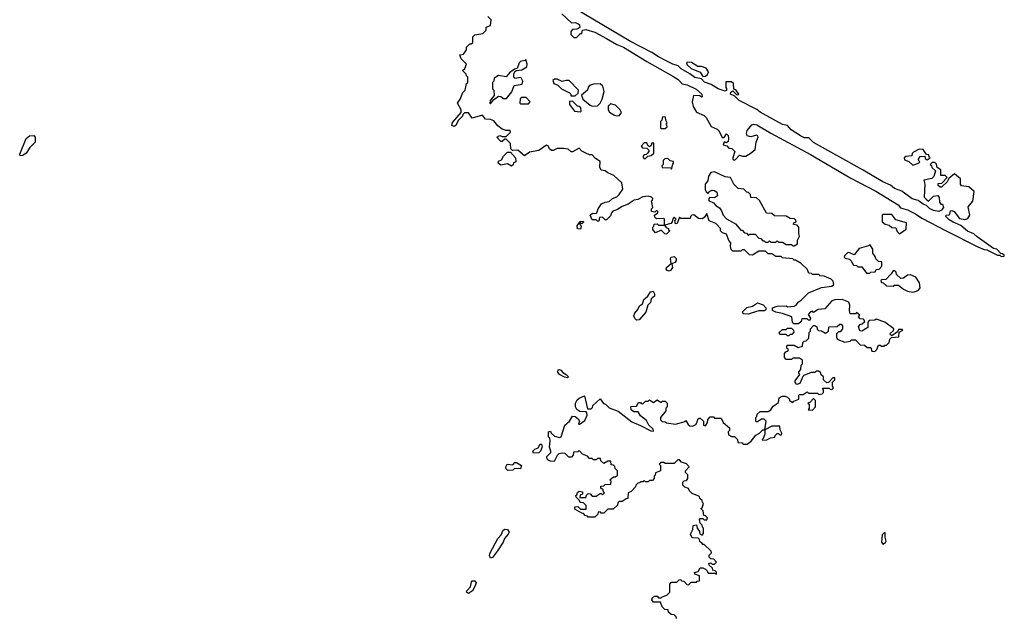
# Model space of a CAD drawing. Extents: x 2789571 to 2951634, y 860514 to 1033803.
# Tile 49 of 102: x 2842851 to 2850408, y 999031 to 1003616. Entities that reach past the tile are written whole.
import ezdxf

# ---------------------------------------------------------------- set-up
doc = ezdxf.new("R2010")
doc.units = 0

msp = doc.modelspace()

# ---------------------------------------------------------------- linework, layer by layer
at = {"layer": '0CON05XD'}
for points in [[(2847011.2, 1003661.2), (2847085, 1003592.5), (2847115, 1003593.8), (2847135, 1003586), (2847146.7, 1003575), (2847150, 1003555), (2847127, 1003543), (2847095, 1003540), (2847080, 1003525), (2847081.7, 1003501.7), (2847105, 1003480), (2847125, 1003480), (2847155, 1003510), (2847165, 1003510), (2847170, 1003535), (2847195, 1003540), (2847265, 1003518.8), (2847355, 1003472), (2847435, 1003426.2), (2847485.8, 1003405.8), (2847663.8, 1003295), (2847863.3, 1003183.3), (2847905.8, 1003155.8), (2847935, 1003122.5), (2847975, 1003116.2), (2848042.7, 1003082.7), (2848087.5, 1003045), (2848090, 1003025), (2848085, 1003022.5), (2848071.7, 1003031.7), (2848022.5, 1003035), (2848012.5, 1002985), (2848019.3, 1002949.3), (2848045, 1002907.5), (2848105, 1002880), (2848120, 1002865), (2848157, 1002797), (2848205, 1002776.7), (2848217.5, 1002765), (2848241.7, 1002711.7), (2848258.3, 1002711.7), (2848275, 1002740), (2848288.3, 1002728.3), (2848292.5, 1002705), (2848288.3, 1002681.7), (2848275, 1002670), (2848261.7, 1002678.3), (2848251.7, 1002668.3), (2848250, 1002655), (2848278.3, 1002648.3), (2848295, 1002630), (2848317, 1002627), (2848340, 1002605), (2848323.3, 1002555), (2848325, 1002542.5), (2848335, 1002537.5), (2848345, 1002542.5), (2848375, 1002577.5), (2848398.3, 1002568.3), (2848425, 1002567.5), (2848466.4, 1002593.6), (2848495, 1002620), (2848503.8, 1002675), (2848518.8, 1002715), (2848516.7, 1002725), (2848505, 1002730), (2848461.9, 1002718.1), (2848435.8, 1002725.8), (2848430, 1002745), (2848434.1, 1002765.9), (2848470, 1002810), (2848485.5, 1002814.5), (2848509.1, 1002809.1), (2848615, 1002744.5), (2848921.3, 1002581.3), (2849230.7, 1002400.7), (2849421.5, 1002301.5), (2849592.5, 1002195), (2849611.7, 1002171.7), (2849665, 1002156.2), (2849726.8, 1002126.8), (2849774.3, 1002094.3), (2849963.3, 1001995), (2850205, 1001873.8), (2850255, 1001852.5), (2850275, 1001850), (2850355, 1001810), (2850375, 1001810), (2850385, 1001800), (2850408.3, 1001801.7), (2850408.3, 1001808.3), (2850395, 1001820), (2850381.7, 1001821.7), (2850350, 1001855), (2850325, 1001860), (2850199.3, 1001949.3), (2850175, 1001972.5), (2850125, 1001993.3), (2850075, 1002037.5), (2850015, 1002061.2), (2849985, 1002080), (2849960, 1002105), (2849963, 1002117), (2849981.7, 1002118.3), (2849990, 1002125), (2849995, 1002150), (2850005, 1002152.5), (2850023, 1002143), (2850065, 1002090), (2850105, 1002082.5), (2850129.3, 1002090.7), (2850142.5, 1002115), (2850130.7, 1002179.3), (2850167, 1002223), (2850177, 1002297), (2850135, 1002333.3), (2850080.7, 1002340.7), (2850073.3, 1002355), (2850072.5, 1002395), (2850025, 1002432.5), (2849981.7, 1002398.3), (2849969.3, 1002370.7), (2849925, 1002330), (2849915, 1002330), (2849900, 1002345), (2849901.7, 1002358.3), (2849928.3, 1002361.7), (2849970, 1002405), (2849955, 1002420), (2849921.7, 1002421.7), (2849920, 1002465), (2849891.7, 1002481.7), (2849887, 1002507), (2849875, 1002520), (2849855, 1002520), (2849840, 1002505), (2849848.3, 1002498.3), (2849851.7, 1002481.7), (2849880, 1002455), (2849867, 1002413), (2849851.7, 1002398.3), (2849790, 1002385), (2849797.5, 1002355), (2849792.5, 1002255), (2849809.3, 1002239.3), (2849827, 1002223), (2849865, 1002262.5), (2849897, 1002267), (2849908.3, 1002251.7), (2849910, 1002215), (2849921.7, 1002201.7), (2849935, 1002200), (2849942.5, 1002175), (2849926.4, 1002153.6), (2849907, 1002143), (2849865, 1002151.2), (2849835, 1002166.2), (2849810.7, 1002190.7), (2849785, 1002200), (2849748.3, 1002228.3), (2849700.3, 1002240.3), (2849620.7, 1002300.7), (2849565, 1002321.2), (2849535, 1002346.7), (2849475, 1002370.8), (2849325, 1002462), (2848942.6, 1002672.6), (2848908.3, 1002708.3), (2848875, 1002710), (2848845, 1002724.3), (2848771.4, 1002771.4), (2848745, 1002803.8), (2848705, 1002812.2), (2848535, 1002906.9), (2848507.5, 1002927.5), (2848373.3, 1002995), (2848340, 1003030), (2848307.5, 1003045), (2848310, 1003060), (2848325, 1003070), (2848351.7, 1003041.7), (2848365, 1003040), (2848370, 1003045), (2848348.3, 1003078.3), (2848331.7, 1003081.7), (2848330, 1003125), (2848315, 1003140), (2848271.7, 1003138.3), (2848270, 1003095), (2848277, 1003087), (2848276.7, 1003073.3), (2848265, 1003067.5), (2848212.5, 1003085), (2848158, 1003118), (2848107.3, 1003137.3), (2848085, 1003162.5), (2848033, 1003173), (2847995, 1003201.2), (2847927.7, 1003237.7), (2847905, 1003262.5), (2847864.2, 1003274.2), (2847822.5, 1003295), (2847755, 1003330), (2847703.3, 1003365), (2847538.8, 1003448.8), (2847041.8, 1003741.8)], [(2846860.6, 1002629.4), (2846835, 1002611.2), (2846765, 1002600), (2846725, 1002572.5), (2846675, 1002613.8), (2846632.5, 1002612.5), (2846620, 1002625), (2846617.5, 1002665), (2846585, 1002700), (2846575, 1002700), (2846555, 1002680), (2846545, 1002680), (2846512.5, 1002715), (2846535, 1002727.5), (2846555, 1002720), (2846585, 1002720), (2846618.3, 1002751.7), (2846616.4, 1002766.4), (2846585, 1002766.2), (2846555, 1002776.2), (2846520.5, 1002800.5), (2846490.5, 1002840.5), (2846465, 1002851.2), (2846425, 1002852), (2846403.3, 1002883.3), (2846325, 1002860), (2846295, 1002900), (2846265, 1002900), (2846251.7, 1002888.3), (2846250, 1002875), (2846217, 1002843), (2846197.5, 1002805), (2846185, 1002797.5), (2846167.5, 1002805), (2846173.8, 1002826.2), (2846240, 1002905), (2846240, 1002925), (2846210, 1002975), (2846232.5, 1003005), (2846253, 1003057), (2846270, 1003075), (2846280, 1003125), (2846290, 1003135), (2846290, 1003175), (2846280, 1003185), (2846278.3, 1003198.3), (2846250, 1003225), (2846268.3, 1003241.7), (2846280, 1003275), (2846240, 1003315), (2846230, 1003345), (2846258.3, 1003351.7), (2846280, 1003385), (2846280, 1003405), (2846305, 1003430), (2846315, 1003430), (2846328.3, 1003441.7), (2846330, 1003485), (2846345, 1003500), (2846405, 1003510), (2846430, 1003535), (2846431.7, 1003558.3), (2846465, 1003570), (2846470, 1003615), (2846445, 1003640)], [(2846465, 1002970), (2846488.3, 1003001.7), (2846525, 1003028), (2846545, 1003026.7), (2846565, 1003010), (2846588.3, 1003011.7), (2846628.3, 1003061.7), (2846645, 1003110), (2846708.3, 1003121.7), (2846712.5, 1003145), (2846699.3, 1003169.3), (2846692.5, 1003172.5), (2846655, 1003163.3), (2846644.3, 1003174.3), (2846642.5, 1003197.5), (2846651.2, 1003218.8), (2846663.3, 1003226.7), (2846705, 1003230), (2846742.5, 1003255), (2846746.7, 1003275), (2846735, 1003310), (2846727.5, 1003302.5), (2846693.8, 1003295), (2846684.2, 1003285), (2846668, 1003242), (2846647.5, 1003235), (2846611.2, 1003208.8), (2846585, 1003177.5), (2846525, 1003187.5), (2846491.7, 1003168.3), (2846490, 1003145), (2846480, 1003135), (2846480, 1003085), (2846490, 1003075), (2846492.5, 1003035), (2846462.5, 1002995), (2846460, 1002975), (2846465, 1002970)], [(2848095, 1003180), (2848115, 1003183.3), (2848130, 1003195), (2848137.5, 1003215), (2848120, 1003245), (2848085, 1003257.5), (2848055, 1003257.5), (2848007, 1003287), (2847975, 1003290), (2847970, 1003285), (2847975, 1003270), (2848005, 1003242.5), (2848073.8, 1003213.8), (2848095, 1003180)], [(2847081.7, 1003031.7), (2847115, 1003032.5), (2847138.3, 1003051.7), (2847140, 1003075), (2847068.3, 1003148.3), (2847045, 1003150), (2847015, 1003142.5), (2846975, 1003160), (2846955, 1003160), (2846941.7, 1003148.3), (2846950, 1003125), (2846982.5, 1003112.5), (2847010, 1003085), (2847070, 1003055), (2847080, 1003045), (2847081.7, 1003031.7)], [(2847245, 1002953.3), (2847285, 1002953.8), (2847307.5, 1002975), (2847322.5, 1003005), (2847337.5, 1003065), (2847327.5, 1003105), (2847305, 1003122.5), (2847255, 1003120), (2847225, 1003110), (2847213, 1003097), (2847210, 1003075), (2847162.5, 1003037.5), (2847172.5, 1003005), (2847229.3, 1002959.3), (2847245, 1002953.3)], [(2846755, 1002970), (2846770, 1002985), (2846738.3, 1003018.3), (2846705, 1003020), (2846691.7, 1003008.3), (2846690, 1002975), (2846695, 1002970), (2846755, 1002970)], [(2847155, 1002910), (2847160, 1002915), (2847158.3, 1002938.3), (2847145, 1002950), (2847131.7, 1002951.7), (2847095, 1002990), (2847071.7, 1002988.3), (2847070, 1002965), (2847110, 1002915), (2847155, 1002910)], [(2847435, 1002877.5), (2847455, 1002880), (2847470, 1002905), (2847460, 1002925), (2847425, 1002960), (2847385, 1002970), (2847368.3, 1002951.7), (2847367.5, 1002925), (2847377, 1002907), (2847415, 1002883.3), (2847435, 1002877.5)], [(2847805, 1002780), (2847820, 1002795), (2847818.3, 1002808.3), (2847810, 1002815), (2847820, 1002825), (2847810, 1002845), (2847808.3, 1002868.3), (2847785, 1002870), (2847780, 1002845), (2847770, 1002835), (2847770, 1002785), (2847775, 1002780), (2847805, 1002780)], [(2842855, 1002571.2), (2842850.6, 1002585), (2842900.6, 1002705), (2842925, 1002725.7), (2842958, 1002728), (2842968.8, 1002715), (2842970, 1002675), (2842928.8, 1002635), (2842899.5, 1002590.5), (2842875, 1002574.2), (2842855, 1002571.2)], [(2847408.3, 1000108.3), (2847425, 1000110), (2847438.3, 1000121.7), (2847440, 1000155), (2847421.7, 1000171.7), (2847418.3, 1000188.3), (2847408.3, 1000198.3), (2847391.7, 1000201.7), (2847388.3, 1000228.3), (2847365, 1000230), (2847335, 1000210), (2847311.7, 1000231.7), (2847308.3, 1000248.3), (2847285, 1000250), (2847275, 1000240), (2847255, 1000240), (2847245, 1000250), (2847225, 1000250), (2847208.3, 1000268.3), (2847171.7, 1000281.7), (2847145, 1000310), (2847135, 1000300), (2847101.7, 1000298.3), (2847100, 1000275), (2847085, 1000260), (2847065, 1000260), (2847038.3, 1000288.3), (2847015, 1000290), (2846990, 1000285), (2846975, 1000272.5), (2846953.6, 1000226.4), (2846925, 1000228), (2846907.7, 1000237.7), (2846900, 1000245), (2846897.5, 1000265), (2846926.7, 1000295), (2846928.8, 1000305), (2846917, 1000337), (2846922.5, 1000385), (2846920, 1000405), (2846910, 1000415), (2846910, 1000455), (2846925, 1000460), (2846930, 1000445), (2846955, 1000420), (2846995, 1000410), (2847007.5, 1000415), (2847035.9, 1000504.1), (2847070, 1000535), (2847095, 1000573.3), (2847115, 1000572), (2847136.2, 1000555), (2847147.5, 1000535), (2847140, 1000515), (2847145, 1000510), (2847188.3, 1000541.7), (2847207, 1000583), (2847205, 1000600), (2847197.5, 1000607.5), (2847150.6, 1000610.6), (2847126.1, 1000626.1), (2847116.7, 1000645), (2847117.5, 1000675), (2847130.7, 1000699.3), (2847145, 1000712.5), (2847185, 1000730), (2847210, 1000630), (2847238.3, 1000631.7), (2847248.3, 1000641.7), (2847250, 1000655), (2847305, 1000707.5), (2847331.7, 1000671.7), (2847346.4, 1000666.4), (2847375, 1000637.5), (2847445, 1000612.5), (2847549.5, 1000529.5), (2847615, 1000503.3), (2847695, 1000461.2), (2847715, 1000460), (2847712.5, 1000475), (2847680, 1000505), (2847661.7, 1000541.7), (2847615, 1000577.5), (2847598.3, 1000608.3), (2847565, 1000607.5), (2847545, 1000622.5), (2847541.7, 1000648.3), (2847585, 1000650), (2847601.7, 1000678.3), (2847615, 1000680), (2847621.7, 1000671.7), (2847635, 1000670), (2847655, 1000690), (2847675, 1000690), (2847685, 1000700), (2847715, 1000680), (2847745, 1000700), (2847775, 1000680), (2847785, 1000690), (2847805, 1000690), (2847820, 1000675), (2847820, 1000645), (2847810, 1000635), (2847810, 1000615), (2847770, 1000565), (2847770, 1000545), (2847783, 1000533), (2847805, 1000530), (2847815, 1000522.5), (2847885, 1000513.8), (2847957.5, 1000532.5), (2847965, 1000540), (2847980.7, 1000510.7), (2847995, 1000500), (2848015, 1000497.5), (2848039.3, 1000510.7), (2848051.7, 1000528.3), (2848055, 1000550), (2848065, 1000560), (2848075, 1000560), (2848100, 1000535), (2848100, 1000505), (2848115, 1000500), (2848130, 1000525), (2848131.7, 1000548.3), (2848151.7, 1000568.3), (2848175, 1000570), (2848185, 1000560), (2848235, 1000560), (2848250, 1000525), (2848300, 1000485), (2848300, 1000465), (2848290, 1000455), (2848291.7, 1000431.7), (2848315, 1000417.5), (2848337.5, 1000417.5), (2848360, 1000395), (2848363, 1000373), (2848395, 1000370), (2848405, 1000360), (2848435, 1000360), (2848466.4, 1000383.6), (2848501.7, 1000428.3), (2848530, 1000445), (2848555, 1000470), (2848570, 1000470), (2848580, 1000535), (2848565, 1000550), (2848545, 1000550), (2848515, 1000530), (2848505, 1000530), (2848500, 1000535), (2848500, 1000565), (2848508.3, 1000571.7), (2848511.7, 1000588.3), (2848535, 1000610), (2848595, 1000610), (2848616.4, 1000623.6), (2848631.7, 1000648.3), (2848675, 1000680), (2848680, 1000715), (2848703, 1000727), (2848725, 1000727.5), (2848745, 1000720), (2848760, 1000705), (2848760, 1000695), (2848785, 1000680), (2848791.7, 1000688.3), (2848830, 1000705), (2848830, 1000735), (2848835, 1000740), (2848865, 1000740), (2848895, 1000760), (2848905, 1000750), (2848975, 1000750), (2848985, 1000740), (2849010, 1000745), (2849020, 1000755), (2849020, 1000775), (2849011.7, 1000788.3), (2849065, 1000790), (2849071.7, 1000781.7), (2849085, 1000780), (2849098.3, 1000791.7), (2849090, 1000805), (2849090, 1000835), (2849108.3, 1000851.7), (2849108.3, 1000868.3), (2849091.7, 1000868.3), (2849058.3, 1000831.7), (2849045, 1000830), (2849021.7, 1000851.7), (2849020, 1000875), (2849001.7, 1000891.7), (2848998.3, 1000908.3), (2848985, 1000920), (2848965, 1000920), (2848955, 1000910), (2848925, 1000910), (2848870, 1000885), (2848861.7, 1000878.3), (2848840, 1000825), (2848815, 1000817.5), (2848803, 1000833), (2848802.5, 1000845), (2848840, 1000895), (2848830, 1000905), (2848830, 1000915), (2848847, 1000933), (2848850, 1000965), (2848860, 1000975), (2848860, 1001005), (2848835, 1001020), (2848785, 1001020), (2848775, 1001010), (2848735, 1001010), (2848720, 1001025), (2848720, 1001055), (2848731.7, 1001068.3), (2848750, 1001075), (2848748.3, 1001088.3), (2848740, 1001095), (2848740, 1001115), (2848745, 1001120), (2848795, 1001120), (2848825, 1001100), (2848858.3, 1001111.7), (2848861.7, 1001138.3), (2848871.7, 1001148.3), (2848888.3, 1001151.7), (2848908.3, 1001171.7), (2848910, 1001215), (2848920, 1001225), (2848920, 1001245), (2848945, 1001270), (2848955, 1001270), (2848968.3, 1001258.3), (2848971.7, 1001241.7), (2848981.7, 1001231.7), (2849005, 1001230), (2849035, 1001210), (2849060, 1001225), (2849061.7, 1001258.3), (2849125, 1001262.5), (2849145, 1001280), (2849155, 1001280), (2849167.5, 1001267.5), (2849167, 1001243), (2849148.3, 1001221.7), (2849135, 1001220), (2849120, 1001205), (2849120, 1001175), (2849131.7, 1001161.7), (2849185, 1001142.5), (2849225, 1001150), (2849235, 1001160), (2849265, 1001160), (2849301.7, 1001121.7), (2849335, 1001120), (2849355, 1001100), (2849385, 1001100), (2849391.7, 1001071.7), (2849415, 1001070), (2849430, 1001085), (2849441.7, 1001118.3), (2849455, 1001120), (2849465, 1001110), (2849485, 1001110), (2849491.7, 1001118.3), (2849505, 1001120), (2849525, 1001140), (2849530, 1001165), (2849541.7, 1001178.3), (2849598.3, 1001181.7), (2849601.7, 1001218.3), (2849630, 1001235), (2849625, 1001240), (2849595, 1001240), (2849588.3, 1001221.7), (2849545, 1001190), (2849530, 1001205), (2849558.3, 1001231.7), (2849560, 1001245), (2849490, 1001295), (2849425, 1001317.5), (2849415, 1001310), (2849371.7, 1001308.3), (2849360, 1001295), (2849360, 1001255), (2849315, 1001227.5), (2849298.3, 1001228.3), (2849288.3, 1001261.7), (2849301.7, 1001278.3), (2849317, 1001283), (2849338.3, 1001301.7), (2849328.3, 1001318.3), (2849301.7, 1001321.7), (2849290, 1001335), (2849298.3, 1001348.3), (2849275, 1001370), (2849265, 1001360), (2849225, 1001360), (2849220, 1001385), (2849222.5, 1001425), (2849215, 1001450), (2849165, 1001470), (2849107, 1001467), (2849085, 1001460), (2849031.7, 1001398.3), (2848978.3, 1001391.7), (2848945, 1001370), (2848935, 1001380), (2848920, 1001375), (2848902.5, 1001355), (2848920, 1001325), (2848918.3, 1001311.7), (2848905, 1001310), (2848895, 1001320), (2848855, 1001320), (2848848.3, 1001301.7), (2848827.5, 1001282.5), (2848791.7, 1001281.7), (2848783, 1001293), (2848776.4, 1001336.4), (2848705, 1001362.5), (2848655, 1001372.5), (2848630, 1001385), (2848630, 1001405), (2848665, 1001417.5), (2848735, 1001420), (2848745, 1001412.5), (2848795, 1001417.5), (2848810, 1001425), (2848825, 1001450), (2848850, 1001465), (2848905, 1001520), (2849005, 1001560), (2849085, 1001572.5), (2849100, 1001585), (2849095, 1001610), (2849080, 1001625), (2849025, 1001647.5), (2848995, 1001650), (2848985, 1001660), (2848935, 1001660), (2848928.3, 1001668.3), (2848911.7, 1001671.7), (2848901.7, 1001681.7), (2848898.3, 1001698.3), (2848850, 1001745), (2848805, 1001770), (2848795, 1001770), (2848785, 1001780), (2848705, 1001790), (2848695, 1001800), (2848655, 1001800), (2848625, 1001820), (2848595, 1001820), (2848575, 1001840), (2848525, 1001840), (2848475, 1001810), (2848451.7, 1001811.7), (2848415, 1001850), (2848395, 1001850), (2848385, 1001840), (2848325, 1001840), (2848313, 1001853), (2848307.5, 1001875), (2848310, 1001905), (2848293, 1001923), (2848275, 1001970), (2848245, 1001980), (2848230, 1001995), (2848230, 1002015), (2848195, 1002052.5), (2848143.6, 1002073.6), (2848125, 1002130), (2848108.3, 1002101.7), (2848091.3, 1002088.7), (2848060.9, 1002090.9), (2848025, 1002117.5), (2848010, 1002115), (2848000, 1002105), (2847998.3, 1002091.7), (2847925, 1002090), (2847915, 1002100), (2847898.3, 1002051.7), (2847885, 1002050), (2847880, 1002075), (2847890, 1002085), (2847875, 1002100), (2847863, 1002087), (2847860, 1002065), (2847848.3, 1002051.7), (2847800, 1002040), (2847811.7, 1002021.7), (2847830, 1002015), (2847831.7, 1002001.7), (2847840, 1001995), (2847815, 1001970), (2847801.7, 1001971.7), (2847775, 1002000), (2847731.7, 1001981.7), (2847710, 1002005), (2847710, 1002025), (2847718.3, 1002031.7), (2847721.7, 1002048.3), (2847745, 1002050), (2847755, 1002040), (2847800, 1002040), (2847800, 1002085), (2847795, 1002090), (2847738.3, 1002088.3), (2847725, 1002100), (2847723, 1002117), (2847750, 1002135), (2847750, 1002145), (2847745, 1002150), (2847735, 1002150), (2847725, 1002140), (2847700, 1002145), (2847700, 1002165), (2847710, 1002175), (2847700, 1002225), (2847708.3, 1002231.7), (2847710, 1002245), (2847700, 1002255), (2847675, 1002262.5), (2847635, 1002257.5), (2847595, 1002237.5), (2847568.3, 1002231.7), (2847520.7, 1002199.3), (2847475, 1002183.3), (2847435, 1002156.7), (2847403.8, 1002146.2), (2847392.5, 1002135), (2847385, 1002110), (2847355, 1002080), (2847345, 1002080), (2847325, 1002100), (2847301.7, 1002098.3), (2847295, 1002070), (2847285, 1002070), (2847275, 1002080), (2847245, 1002080), (2847230, 1002115), (2847248.3, 1002131.7), (2847275, 1002130), (2847280, 1002135), (2847290, 1002165), (2847317, 1002203), (2847343.6, 1002216.4), (2847375, 1002220), (2847400, 1002245), (2847435, 1002257.5), (2847452.5, 1002275), (2847480, 1002315), (2847472.5, 1002365), (2847410.7, 1002420.7), (2847365, 1002440), (2847345, 1002456.7), (2847315, 1002462.5), (2847303.3, 1002485), (2847307, 1002527), (2847270.7, 1002550.7), (2847245, 1002580), (2847225, 1002580), (2847195, 1002592.5), (2847165, 1002607.5), (2847145, 1002630), (2847095, 1002602.5), (2847083, 1002603), (2847061.7, 1002621.7), (2847023.6, 1002626.4), (2846975, 1002626.7), (2846945, 1002612.5), (2846933, 1002613), (2846917.5, 1002625), (2846907.5, 1002647.5), (2846895, 1002653.8), (2846860.6, 1002629.4)], [(2847655, 1002550), (2847671.7, 1002568.3), (2847697, 1002573), (2847717, 1002593), (2847718.3, 1002668.3), (2847701.7, 1002668.3), (2847698.3, 1002651.7), (2847685, 1002640), (2847671.7, 1002651.7), (2847665, 1002670), (2847645, 1002670), (2847620, 1002645), (2847631.7, 1002631.7), (2847665, 1002630), (2847680, 1002615), (2847680, 1002605), (2847668.3, 1002591.7), (2847658.3, 1002581.7), (2847645, 1002580), (2847632.5, 1002565), (2847641.7, 1002551.7), (2847655, 1002550)], [(2849705, 1002500), (2849715, 1002502.5), (2849750, 1002515), (2849760, 1002525), (2849751.7, 1002531.7), (2849750, 1002545), (2849763, 1002567), (2849798.3, 1002568.3), (2849801.7, 1002551.7), (2849815, 1002540), (2849840, 1002555), (2849831.7, 1002561.7), (2849828.3, 1002578.3), (2849811.7, 1002581.7), (2849785, 1002620), (2849755, 1002622.5), (2849711.7, 1002598.3), (2849701.7, 1002588.3), (2849698.3, 1002571.7), (2849653, 1002567), (2849640, 1002555), (2849641.7, 1002541.7), (2849675, 1002527.5), (2849705, 1002500)], [(2846625, 1002492.5), (2846595, 1002510), (2846545, 1002500), (2846522.5, 1002515), (2846525, 1002530), (2846548.3, 1002541.7), (2846565, 1002570), (2846595, 1002600), (2846618.3, 1002598.3), (2846656.7, 1002555), (2846660, 1002525), (2846641.7, 1002518.3), (2846638.3, 1002501.7), (2846625, 1002492.5)], [(2847855, 1002470), (2847863, 1002507), (2847870, 1002515), (2847868.3, 1002528.3), (2847843, 1002533), (2847825, 1002550), (2847801.7, 1002548.3), (2847790, 1002535), (2847790, 1002505), (2847780, 1002495), (2847781.7, 1002481.7), (2847845, 1002480), (2847855, 1002470)], [(2848795, 1001880), (2848820, 1001895), (2848820, 1001925), (2848837.5, 1001955), (2848830, 1001975), (2848830, 1002025), (2848818.3, 1002038.3), (2848790, 1002045), (2848791.7, 1002058.3), (2848810, 1002065), (2848808.3, 1002078.3), (2848798.3, 1002088.3), (2848765, 1002090), (2848735, 1002107.5), (2848645, 1002110), (2848625, 1002130), (2848581.7, 1002131.7), (2848528.3, 1002228.3), (2848505, 1002250), (2848461.7, 1002251.7), (2848460, 1002275), (2848445, 1002290), (2848431.7, 1002291.7), (2848410, 1002315), (2848365, 1002320), (2848332.5, 1002355), (2848306.1, 1002406.1), (2848265, 1002411.2), (2848185, 1002447.5), (2848155, 1002442.5), (2848136.7, 1002415), (2848131.7, 1002378.3), (2848112.5, 1002355), (2848113, 1002313), (2848120, 1002295), (2848135, 1002280), (2848137.5, 1002292.5), (2848148.8, 1002301.2), (2848165, 1002308.8), (2848185, 1002306), (2848201.9, 1002291.9), (2848208.1, 1002265), (2848185, 1002248.5), (2848145, 1002252.5), (2848136.7, 1002235), (2848142.5, 1002225), (2848175, 1002211.2), (2848195, 1002190), (2848223, 1002173), (2848238.8, 1002148.8), (2848250, 1002115), (2848275, 1002087.5), (2848345, 1002050), (2848385, 1002000), (2848395, 1002000), (2848415, 1001980), (2848428.3, 1001978.3), (2848445, 1001960), (2848455, 1001970), (2848495, 1001970), (2848525, 1001940), (2848538.3, 1001938.3), (2848555, 1001920), (2848565, 1001920), (2848575, 1001910), (2848595, 1001910), (2848605, 1001920), (2848615, 1001910), (2848655, 1001910), (2848665, 1001920), (2848675, 1001910), (2848705, 1001910), (2848735, 1001890), (2848775, 1001890), (2848785, 1001880), (2848795, 1001880)], [(2849605, 1001972.5), (2849655, 1002010), (2849656.7, 1002056.7), (2849575, 1002080), (2849545, 1002120), (2849475, 1002120), (2849470, 1002115), (2849470, 1002065), (2849495, 1002047.5), (2849525, 1002040), (2849545, 1002022.5), (2849575, 1002020), (2849585, 1001990), (2849605, 1001972.5)], [(2847155, 1002010), (2847131.7, 1002011.7), (2847130, 1002035), (2847151.7, 1002068.3), (2847175, 1002070), (2847178.3, 1002061.7), (2847165, 1002050), (2847150, 1002060), (2847150, 1002045), (2847160, 1002035), (2847155, 1002010)], [(2849375, 1001670), (2849385, 1001680), (2849418.3, 1001681.7), (2849425, 1001700), (2849447, 1001703), (2849467.5, 1001725), (2849467, 1001757), (2849441.7, 1001761.7), (2849421.7, 1001781.7), (2849418.3, 1001798.3), (2849400, 1001825), (2849400, 1001855), (2849375, 1001890), (2849365, 1001880), (2849295, 1001860), (2849257, 1001813), (2849215, 1001830), (2849205, 1001827.5), (2849182.5, 1001805), (2849180, 1001795), (2849187, 1001787), (2849218.8, 1001778.8), (2849229.3, 1001769.3), (2849251.7, 1001731.7), (2849275, 1001730), (2849285, 1001720), (2849315, 1001720), (2849351.7, 1001671.7), (2849375, 1001670)], [(2847835, 1001687.5), (2847821.7, 1001691.7), (2847814, 1001705), (2847816.2, 1001715), (2847850, 1001745), (2847845.9, 1001784.1), (2847850, 1001795), (2847875, 1001800), (2847888.6, 1001785), (2847890, 1001765), (2847878.2, 1001751.8), (2847857.5, 1001742.5), (2847860.6, 1001715), (2847845, 1001691.4), (2847835, 1001687.5)], [(2849705, 1001526.7), (2849735, 1001532.5), (2849749.3, 1001540.7), (2849761.7, 1001558.3), (2849757, 1001597), (2849729.3, 1001639.3), (2849689.3, 1001659.3), (2849665, 1001656.7), (2849635, 1001632.5), (2849615, 1001630), (2849581.7, 1001661.7), (2849578.3, 1001678.3), (2849568.3, 1001688.3), (2849555, 1001690), (2849540, 1001665), (2849498.3, 1001621.7), (2849465, 1001620), (2849460, 1001615), (2849465, 1001600), (2849478.3, 1001598.3), (2849503, 1001573), (2849555, 1001572.5), (2849565, 1001580), (2849595, 1001580), (2849635, 1001547.5), (2849665, 1001532.5), (2849705, 1001526.7)], [(2847585, 1001310.8), (2847572.4, 1001322.4), (2847565.8, 1001345), (2847571.2, 1001365), (2847595, 1001393.3), (2847608.3, 1001421.7), (2847631.2, 1001435), (2847640.5, 1001469.5), (2847673.3, 1001495), (2847691.3, 1001528.7), (2847712, 1001532), (2847723.6, 1001513.6), (2847723.1, 1001495), (2847698.8, 1001475), (2847692.2, 1001445), (2847671.4, 1001425), (2847657, 1001373), (2847605, 1001312.9), (2847585, 1001310.8)], [(2848445, 1001357.5), (2848405, 1001360), (2848400, 1001375), (2848433, 1001407), (2848475, 1001417.5), (2848515, 1001442.5), (2848558.3, 1001428.3), (2848577.5, 1001405), (2848580, 1001395), (2848567, 1001383), (2848523, 1001383), (2848465, 1001363.3), (2848445, 1001357.5)], [(2848755, 1001190), (2848745, 1001190), (2848735, 1001200), (2848685, 1001200), (2848680, 1001215), (2848705, 1001240), (2848735, 1001240), (2848745, 1001250), (2848775, 1001250), (2848790, 1001235), (2848791.7, 1001218.3), (2848778.3, 1001201.7), (2848765, 1001200), (2848755, 1001190)], [(2847055, 1000867.5), (2847032.3, 1000872.3), (2846993.6, 1000893.6), (2846981.7, 1000911.7), (2846985, 1000930), (2846995, 1000933.3), (2847005, 1000928), (2847020, 1000910), (2847046.2, 1000895), (2847062.5, 1000875), (2847055, 1000867.5)], [(2848935, 1000620), (2848960, 1000645), (2848960, 1000695), (2848945, 1000710), (2848918.3, 1000681.7), (2848900, 1000675), (2848910, 1000665), (2848910, 1000635), (2848901.7, 1000621.7), (2848935, 1000620)], [(2848555, 1000390), (2848585, 1000392.5), (2848613, 1000407), (2848647, 1000413), (2848650, 1000425), (2848665, 1000440), (2848675, 1000440), (2848685, 1000430), (2848698.3, 1000431.7), (2848700, 1000445), (2848688.3, 1000468.3), (2848686.4, 1000496.4), (2848625, 1000497.5), (2848570, 1000470), (2848570, 1000435), (2848558.3, 1000401.7), (2848550, 1000395), (2848555, 1000390)], [(2846795, 1000290), (2846790, 1000305), (2846805, 1000320), (2846829.3, 1000330.7), (2846845, 1000360), (2846855, 1000360), (2846861.7, 1000338.3), (2846847.5, 1000305), (2846835, 1000292.5), (2846795, 1000290)], [(2846598.3, 1000158.3), (2846585, 1000170), (2846582.5, 1000185), (2846593, 1000207), (2846635, 1000200), (2846651.7, 1000218.3), (2846665, 1000220), (2846702.5, 1000195), (2846695, 1000170), (2846648.3, 1000171.7), (2846635, 1000160), (2846598.3, 1000158.3)], [(2847891.7, 999021.7), (2847890, 999035), (2847875, 999050), (2847851.7, 999051.7), (2847831.7, 999071.7), (2847828.3, 999088.3), (2847801.7, 999091.7), (2847781.7, 999111.7), (2847768.3, 999148.3), (2847715, 999147.5), (2847702.5, 999165), (2847706.7, 999183.3), (2847725, 999193.3), (2847742.5, 999192.5), (2847755, 999180), (2847775, 999180), (2847781.7, 999188.3), (2847818.3, 999201.7), (2847840, 999225), (2847840, 999285), (2847855, 999300), (2847895, 999300), (2847911.7, 999318.3), (2847925, 999320), (2847931.7, 999311.7), (2847948.3, 999308.3), (2847971.7, 999281.7), (2847985, 999280), (2848005, 999300), (2848045, 999300), (2848051.7, 999308.3), (2848068.3, 999311.7), (2848068.3, 999348.3), (2848031.7, 999361.7), (2848030, 999375), (2848058.3, 999381.7), (2848075, 999410), (2848095, 999410), (2848115, 999400), (2848128.3, 999388.3), (2848135, 999370), (2848185, 999370), (2848198.3, 999361.7), (2848198.3, 999378.3), (2848188.3, 999388.3), (2848171.7, 999391.7), (2848168.3, 999408.3), (2848141.7, 999431.7), (2848140, 999445), (2848155, 999450), (2848165, 999440), (2848185, 999440), (2848200, 999455), (2848178.3, 999478.3), (2848155, 999480), (2848141.7, 999491.7), (2848141.7, 999508.3), (2848160, 999525), (2848158.3, 999538.3), (2848105, 999590), (2848095, 999590), (2848088.3, 999598.3), (2848071.7, 999611.7), (2848068.3, 999628.3), (2848058.3, 999638.3), (2848011.7, 999641.7), (2848000.7, 999669.3), (2848017.5, 999705), (2848020, 999735), (2848045, 999740), (2848050, 999715), (2848068.3, 999688.3), (2848071.7, 999671.7), (2848088.3, 999661.7), (2848100, 999675), (2848100, 999715), (2848091.7, 999721.7), (2848088.3, 999738.3), (2848073, 999753), (2848068.3, 999781.7), (2848075, 999790), (2848095, 999790), (2848105, 999780), (2848125, 999780), (2848130, 999795), (2848115, 999810), (2848101.7, 999811.7), (2848097, 999847), (2848080, 999865), (2848088.3, 999871.7), (2848100, 999905), (2848091.7, 999911.7), (2848088.3, 999928.3), (2848071.7, 999941.7), (2848068.3, 999958.3), (2848011.7, 999981.7), (2847991.7, 1000001.7), (2847985, 1000020), (2847955, 1000030), (2847940, 1000045), (2847941.7, 1000068.3), (2847951.7, 1000078.3), (2847968.3, 1000081.7), (2847980, 1000095), (2847980, 1000125), (2847961.7, 1000141.7), (2847960, 1000155), (2847990, 1000185), (2847968.3, 1000208.3), (2847931.7, 1000221.7), (2847915, 1000240), (2847901.7, 1000238.3), (2847875, 1000210), (2847805, 1000210), (2847795, 1000220), (2847775, 1000220), (2847760, 1000205), (2847770, 1000195), (2847770, 1000155), (2847731.7, 1000138.3), (2847728.3, 1000121.7), (2847720, 1000115), (2847720, 1000095), (2847708.3, 1000081.7), (2847685, 1000080), (2847675, 1000070), (2847655, 1000070), (2847645, 1000080), (2847635, 1000070), (2847615, 1000070), (2847608.3, 1000061.7), (2847595, 1000060), (2847580, 1000045), (2847578.3, 1000031.7), (2847543, 999997), (2847520, 999985), (2847518.3, 999941.7), (2847505, 999940), (2847475, 999920), (2847451.7, 999918.3), (2847441.7, 999908.3), (2847438.3, 999891.7), (2847405, 999860), (2847365, 999860), (2847335, 999830), (2847315, 999830), (2847305, 999840), (2847291.7, 999838.3), (2847288.3, 999821.7), (2847265, 999800), (2847215, 999800), (2847208.3, 999808.3), (2847191.7, 999811.7), (2847178.3, 999828.3), (2847165, 999830), (2847111.7, 999861.7), (2847111.7, 999878.3), (2847135, 999880), (2847155, 999860), (2847200, 999860), (2847198.3, 999888.3), (2847178.3, 999908.3), (2847151.7, 999911.7), (2847148.3, 999928.3), (2847121.7, 999951.7), (2847120, 999965), (2847128.3, 999971.7), (2847131.7, 999988.3), (2847145, 1000000), (2847170, 999995), (2847170, 999975), (2847151.7, 999968.3), (2847150, 999950), (2847195, 999950), (2847201.7, 999968.3), (2847215, 999980), (2847228.3, 999978.3), (2847245, 999960), (2847275, 999960), (2847305, 999980), (2847315, 999980), (2847325, 999970), (2847340, 999985), (2847331.7, 999991.7), (2847328.3, 1000008.3), (2847311.7, 1000021.7), (2847311.7, 1000038.3), (2847335, 1000040), (2847345, 1000050), (2847388.3, 1000051.7), (2847390, 1000075), (2847380, 1000085), (2847408.3, 1000108.3)], [(2846465, 999483.8), (2846455.7, 999505), (2846459.1, 999520.9), (2846521.9, 999635), (2846545.3, 999664.7), (2846561.5, 999698.5), (2846575, 999706.9), (2846595.6, 999705.6), (2846607.5, 999685), (2846600, 999670), (2846573, 999637), (2846562.7, 999607.3), (2846519.1, 999540.9), (2846480, 999490), (2846465, 999483.8)], [(2849475, 999592.5), (2849496, 999604), (2849501.2, 999615), (2849494, 999645), (2849495, 999678.8), (2849485, 999680), (2849470, 999665), (2849466.7, 999606.7), (2849475, 999592.5)], [(2846295, 999214.4), (2846281.4, 999225), (2846282.9, 999235), (2846310.6, 999265), (2846317.5, 999302.5), (2846325, 999310.8), (2846345, 999311.2), (2846354.3, 999295), (2846347.5, 999272.5), (2846326.3, 999233.7), (2846295, 999214.4)]]:
    msp.add_lwpolyline(points, dxfattribs=at)

doc.saveas('drawing.dxf')
